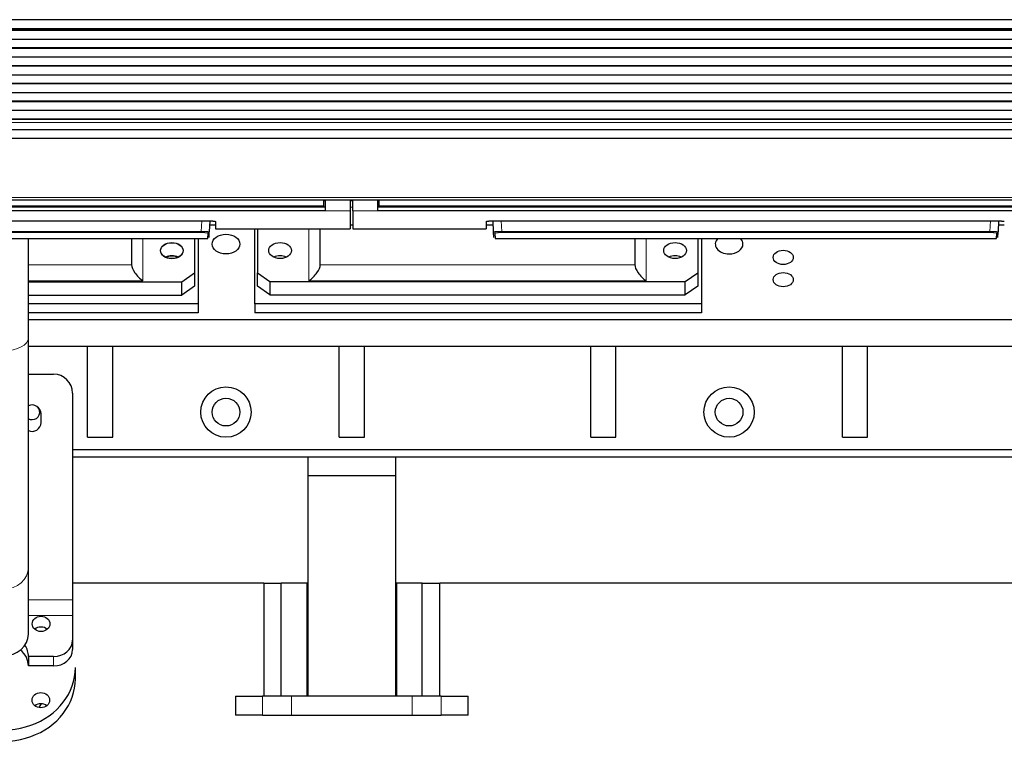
# Model space of a CAD drawing. Header units: inches. Extents: x 0 to 29700, y -16 to 21000.
# Tile 7 of 256: x 3993 to 4776, y 8065 to 8643. Entities that reach past the tile are written whole.
import ezdxf

# ---------------------------------------------------------------- set-up
doc = ezdxf.new("R2010")
doc.units = ezdxf.units.IN
doc.layers.add('1', color=7, linetype='Continuous', true_color=0xffffff)
doc.layers.add('254', color=7, linetype='Continuous', true_color=0xffffff)

msp = doc.modelspace()

# ---------------------------------------------------------------- linework, layer by layer
at = {"layer": '1', "color": 2, "linetype": 'Continuous', "lineweight": 25}
for p, q in [((4822.751, 8642.521), (3607.264, 8642.521)), ((4822.751, 8635.289), (3607.264, 8635.289)), ((3607.264, 8635.153), (4822.751, 8635.153)), ((4822.751, 8634.486), (3607.264, 8634.486)), ((4822.751, 8633.85), (3607.264, 8633.85)), ((4822.751, 8626.779), (3607.264, 8626.779)), ((4822.751, 8620.061), (3607.264, 8620.061)), ((4822.751, 8619.708), (3607.264, 8619.708)), ((4822.751, 8612.637), (3607.264, 8612.637)), ((4822.751, 8605.919), (3607.264, 8605.919)), ((4822.751, 8605.566), (3607.264, 8605.566)), ((4822.751, 8598.494), (3607.264, 8598.494)), ((4822.751, 8591.777), (3607.264, 8591.777)), ((4822.751, 8591.423), (3607.264, 8591.423)), ((4822.751, 8584.352), (3607.264, 8584.352)), ((4822.751, 8577.635), (3607.264, 8577.635)), ((4822.751, 8577.281), (3607.264, 8577.281)), ((4822.751, 8570.21), (3607.264, 8570.21)), ((4822.751, 8563.493), (3607.264, 8563.493)), ((4822.751, 8563.139), (3607.264, 8563.139)), ((4822.751, 8548.111), (3606.751, 8548.111)), ((4822.751, 8555.007), (3607.264, 8555.007)), ((3606.751, 8499.413), (4822.751, 8499.413)), ((3652.001, 8493.639), (4235.001, 8493.639)), ((4235.001, 8494.428), (4235.001, 8499.413)), ((4235.001, 8493.639), (4235.001, 8494.428)), ((4236.001, 8499.413), (4236.001, 8490.563)), ((4256.001, 8499.413), (4256.001, 8490.563)), ((4258.001, 8490.563), (4258.001, 8499.413)), ((4278.001, 8490.563), (4278.001, 8499.413)), ((4279.001, 8494.428), (4279.001, 8499.413)), ((4279.001, 8493.639), (4279.001, 8494.428)), ((4279.001, 8493.639), (4862.001, 8493.639)), ((4236.001, 8490.563), (3651.001, 8490.563)), ((4256.001, 8490.563), (4256.001, 8476.326)), ((4258.001, 8490.563), (4258.001, 8476.326)), ((4863.001, 8490.563), (4278.001, 8490.563)), ((3742.001, 8482.531), (4144.001, 8482.531)), ((4144.456, 8482.523), (4143.995, 8473.719)), ((4144.289, 8479.326), (4149.001, 8479.326)), ((4149.001, 8482.034), (4149.001, 8476.326)), ((4256.001, 8479.326), (4258.001, 8479.326)), ((4364.001, 8482.034), (4364.001, 8476.326)), ((4364.001, 8479.326), (4369.713, 8479.326)), ((4369.001, 8482.531), (4771.001, 8482.531)), ((4370.007, 8473.719), (4369.545, 8482.531)), ((4771.456, 8482.523), (4770.995, 8473.719)), ((4771.289, 8479.326), (4776.001, 8479.326)), ((4142.772, 8468.485), (4142.996, 8472.775)), ((4143.77, 8469.433), (4143.995, 8473.719)), ((4149.001, 8476.326), (4256.001, 8476.326)), ((4258.001, 8476.326), (4364.001, 8476.326)), ((4370.231, 8469.433), (4370.007, 8473.719)), ((4371.005, 8472.775), (4371.23, 8468.485)), ((4769.772, 8468.485), (4769.996, 8472.775)), ((4770.77, 8469.433), (4770.995, 8473.719)), ((3744.23, 8468.485), (4142.772, 8468.485)), ((4371.23, 8468.485), (4769.772, 8468.485))]:
    msp.add_line(p, q, dxfattribs=at)
at = {"layer": '1', "color": 110, "linetype": 'Continuous', "lineweight": 13}
for p, q in [((4822.751, 8560.865), (3607.264, 8560.865)), ((4822.751, 8501.147), (3606.751, 8501.147)), ((4236.001, 8498.439), (4234.995, 8498.439)), ((4258.001, 8498.439), (4256.001, 8498.439)), ((4279.006, 8498.439), (4278.001, 8498.439)), ((4256.001, 8490.563), (4236.001, 8490.563)), ((4278.001, 8490.563), (4258.001, 8490.563)), ((4137.529, 8474.199), (4137.966, 8482.531)), ((4376.036, 8482.531), (4376.472, 8474.199)), ((4764.529, 8474.199), (4764.966, 8482.531)), ((3749.472, 8474.199), (4137.529, 8474.199)), ((4137.529, 8473.256), (3749.472, 8473.256)), ((4137.529, 8474.199), (4137.529, 8473.256)), ((4376.472, 8474.199), (4376.472, 8473.256)), ((4376.472, 8474.199), (4764.529, 8474.199)), ((4764.529, 8473.256), (4376.472, 8473.256)), ((4764.529, 8474.199), (4764.529, 8473.256))]:
    msp.add_line(p, q, dxfattribs=at)
at = {"layer": '1', "color": 2, "linetype": 'Continuous', "lineweight": 25}
msp.add_ellipse((4142.996, 8473.771), major_axis=(0.999, -0.052), ratio=0.9964159, start_param=4.7645615, end_param=6.2831853, dxfattribs=at)
at = {"layer": '1', "color": 110, "linetype": 'Continuous', "lineweight": 13}
for centre, major_axis, start_param, end_param in [((4371.005, 8473.771), (0.999, 0.052), 3.1415927, 4.6602164), ((4769.996, 8473.771), (-0.999, 0.052), 1.6229689, 3.1415927)]:
    msp.add_ellipse(centre, major_axis=major_axis, ratio=0.9964159, start_param=start_param, end_param=end_param, dxfattribs=at)
at = {"layer": '1', "color": 2, "linetype": 'Continuous', "lineweight": 25}
for points in [[(4236.001, 8493.528), (3651.001, 8493.528)], [(4863.001, 8493.528), (4278.001, 8493.528)]]:
    msp.add_open_spline(points, degree=1, dxfattribs=at)
at = {"layer": '1', "color": 110, "linetype": 'Continuous', "lineweight": 13}
for points, degree in [([(4235.001, 8494.428), (3652.001, 8494.428)], 1), ([(4258.001, 8493.527), (4257.334, 8493.527), (4256.667, 8493.527), (4256.001, 8493.527)], 3), ([(4862.001, 8494.428), (4279.001, 8494.428)], 1)]:
    msp.add_open_spline(points, degree=degree, dxfattribs=at)
at = {"layer": '1', "color": 2, "linetype": 'Continuous', "lineweight": 25}
for points, knots in [([(4144.001, 8482.531), (4144.166, 8482.531), (4144.329, 8482.53), (4144.654, 8482.527), (4144.976, 8482.522), (4145.293, 8482.514), (4145.489, 8482.508), (4145.528, 8482.507), (4145.606, 8482.504), (4145.645, 8482.503), (4145.762, 8482.499), (4145.838, 8482.496), (4146.065, 8482.486), (4146.36, 8482.472), (4146.64, 8482.455), (4146.843, 8482.441), (4146.944, 8482.434), (4147.042, 8482.427), (4147.107, 8482.422), (4147.139, 8482.419), (4147.298, 8482.406), (4147.42, 8482.395), (4147.65, 8482.372), (4147.869, 8482.348), (4148.064, 8482.322), (4148.178, 8482.305), (4148.201, 8482.301), (4148.245, 8482.294), (4148.266, 8482.291), (4148.33, 8482.28), (4148.37, 8482.273), (4148.486, 8482.252), (4148.626, 8482.223), (4148.736, 8482.192), (4148.807, 8482.169), (4148.829, 8482.161), (4148.869, 8482.146), (4148.888, 8482.138), (4148.936, 8482.114), (4148.984, 8482.082), (4149.001, 8482.05), (4149.001, 8482.034)], [0, 0, 0, 0, 0.0625, 0.0625, 0.125, 0.1875, 0.1875, 0.203125, 0.203125, 0.21875, 0.21875, 0.25, 0.25, 0.3125, 0.375, 0.375, 0.40625, 0.421875, 0.421875, 0.4375, 0.4375, 0.5, 0.5, 0.5625, 0.625, 0.625, 0.640625, 0.640625, 0.65625, 0.65625, 0.6875, 0.6875, 0.75, 0.8125, 0.8125, 0.84375, 0.84375, 0.875, 0.875, 0.9375, 1, 1, 1, 1]), ([(4364.001, 8482.034), (4364.001, 8482.05), (4364.009, 8482.066), (4364.041, 8482.098), (4364.089, 8482.129), (4364.168, 8482.161), (4364.227, 8482.18), (4364.24, 8482.184), (4364.265, 8482.191), (4364.279, 8482.195), (4364.32, 8482.207), (4364.35, 8482.214), (4364.444, 8482.237), (4364.583, 8482.266), (4364.751, 8482.294), (4364.887, 8482.314), (4364.934, 8482.321), (4365.007, 8482.331), (4365.032, 8482.334), (4365.082, 8482.34), (4365.108, 8482.344), (4365.239, 8482.36), (4365.349, 8482.372), (4365.579, 8482.395), (4365.82, 8482.417), (4366.082, 8482.436), (4366.253, 8482.448), (4366.287, 8482.45), (4366.357, 8482.455), (4366.392, 8482.457), (4366.498, 8482.463), (4366.569, 8482.467), (4366.786, 8482.479), (4367.08, 8482.493), (4367.387, 8482.504), (4367.621, 8482.511), (4367.7, 8482.514), (4367.86, 8482.518), (4367.94, 8482.52), (4368.183, 8482.524), (4368.507, 8482.529), (4368.836, 8482.531), (4369.001, 8482.531)], [0, 0, 0, 0, 0.0625, 0.0625, 0.125, 0.1875, 0.1875, 0.203125, 0.203125, 0.21875, 0.21875, 0.25, 0.25, 0.3125, 0.375, 0.375, 0.40625, 0.40625, 0.421875, 0.421875, 0.4375, 0.4375, 0.5, 0.5, 0.5625, 0.625, 0.625, 0.640625, 0.640625, 0.65625, 0.65625, 0.6875, 0.6875, 0.75, 0.8125, 0.8125, 0.84375, 0.84375, 0.875, 0.875, 0.9375, 1, 1, 1, 1]), ([(4771.001, 8482.531), (4771.166, 8482.531), (4771.329, 8482.53), (4771.654, 8482.527), (4771.976, 8482.522), (4772.293, 8482.514), (4772.489, 8482.508), (4772.528, 8482.507), (4772.606, 8482.504), (4772.645, 8482.503), (4772.762, 8482.499), (4772.838, 8482.496), (4773.065, 8482.486), (4773.36, 8482.472), (4773.64, 8482.455), (4773.843, 8482.441), (4773.944, 8482.434), (4774.042, 8482.427), (4774.107, 8482.422), (4774.139, 8482.419), (4774.298, 8482.406), (4774.42, 8482.395), (4774.65, 8482.372), (4774.869, 8482.348), (4775.064, 8482.322), (4775.178, 8482.305), (4775.201, 8482.301), (4775.245, 8482.294), (4775.266, 8482.291), (4775.33, 8482.28), (4775.37, 8482.273), (4775.486, 8482.252), (4775.626, 8482.223), (4775.736, 8482.192), (4775.807, 8482.169), (4775.829, 8482.161), (4775.869, 8482.146), (4775.888, 8482.138), (4775.936, 8482.114), (4775.984, 8482.082), (4776.001, 8482.05), (4776.001, 8482.034)], [0, 0, 0, 0, 0.0625, 0.0625, 0.125, 0.1875, 0.1875, 0.203125, 0.203125, 0.21875, 0.21875, 0.25, 0.25, 0.3125, 0.375, 0.375, 0.40625, 0.421875, 0.421875, 0.4375, 0.4375, 0.5, 0.5, 0.5625, 0.625, 0.625, 0.640625, 0.640625, 0.65625, 0.65625, 0.6875, 0.6875, 0.75, 0.8125, 0.8125, 0.84375, 0.84375, 0.875, 0.875, 0.9375, 1, 1, 1, 1])]:
    msp.add_open_spline(points, degree=3, knots=knots, dxfattribs=at)
at = {"layer": '1', "color": 110, "linetype": 'Continuous', "lineweight": 13}
for points, knots in [([(4143.995, 8473.719), (4143.996, 8473.732), (4143.976, 8473.76), (4143.915, 8473.788), (4143.864, 8473.805), (4143.853, 8473.808), (4143.83, 8473.815), (4143.794, 8473.826), (4143.752, 8473.836), (4143.661, 8473.857), (4143.52, 8473.884), (4143.341, 8473.91), (4143.192, 8473.93), (4143.14, 8473.937), (4143.058, 8473.946), (4143.03, 8473.95), (4142.974, 8473.956), (4142.945, 8473.959), (4142.798, 8473.975), (4142.547, 8474), (4142.264, 8474.023), (4142.041, 8474.04), (4141.964, 8474.045), (4141.846, 8474.053), (4141.806, 8474.056), (4141.726, 8474.061), (4141.685, 8474.064), (4141.478, 8474.077), (4141.308, 8474.087), (4140.956, 8474.106), (4140.775, 8474.115), (4140.402, 8474.131), (4140.21, 8474.139), (4139.964, 8474.148), (4139.914, 8474.149), (4139.814, 8474.153), (4139.764, 8474.154), (4139.613, 8474.159), (4139.512, 8474.162), (4139.207, 8474.171), (4138.796, 8474.181), (4138.378, 8474.189), (4137.956, 8474.195), (4137.744, 8474.198), (4137.529, 8474.199)], [0, 0, 0, 0, 0.0625, 0.125, 0.125, 0.140625, 0.140625, 0.15625, 0.1875, 0.1875, 0.25, 0.3125, 0.3125, 0.34375, 0.34375, 0.359375, 0.359375, 0.375, 0.375, 0.4375, 0.5, 0.5, 0.53125, 0.53125, 0.546875, 0.546875, 0.5625, 0.5625, 0.625, 0.625, 0.6875, 0.6875, 0.75, 0.75, 0.765625, 0.765625, 0.78125, 0.78125, 0.8125, 0.8125, 0.875, 0.9375, 0.9375, 1, 1, 1, 1]), ([(4137.529, 8473.256), (4137.62, 8473.256), (4137.711, 8473.255), (4137.892, 8473.255), (4137.982, 8473.254), (4138.251, 8473.252), (4138.605, 8473.247), (4138.954, 8473.239), (4139.212, 8473.232), (4139.298, 8473.229), (4139.426, 8473.225), (4139.468, 8473.224), (4139.553, 8473.221), (4139.595, 8473.219), (4139.803, 8473.212), (4139.966, 8473.205), (4140.281, 8473.19), (4140.434, 8473.181), (4140.732, 8473.164), (4140.876, 8473.154), (4141.05, 8473.141), (4141.085, 8473.139), (4141.153, 8473.133), (4141.254, 8473.125), (4141.351, 8473.117), (4141.54, 8473.1), (4141.778, 8473.077), (4141.99, 8473.051), (4142.114, 8473.035), (4142.138, 8473.032), (4142.186, 8473.025), (4142.209, 8473.022), (4142.278, 8473.011), (4142.322, 8473.004), (4142.448, 8472.984), (4142.598, 8472.955), (4142.717, 8472.926), (4142.793, 8472.904), (4142.817, 8472.897), (4142.849, 8472.885), (4142.859, 8472.882), (4142.878, 8472.874), (4142.887, 8472.87), (4142.93, 8472.851), (4142.981, 8472.821), (4142.997, 8472.79), (4142.996, 8472.775)], [0, 0, 0, 0, 0.03125, 0.03125, 0.0625, 0.0625, 0.125, 0.1875, 0.1875, 0.21875, 0.21875, 0.234375, 0.234375, 0.25, 0.25, 0.3125, 0.3125, 0.375, 0.375, 0.4375, 0.4375, 0.453125, 0.453125, 0.46875, 0.5, 0.5, 0.5625, 0.625, 0.625, 0.640625, 0.640625, 0.65625, 0.65625, 0.6875, 0.6875, 0.75, 0.8125, 0.8125, 0.84375, 0.84375, 0.859375, 0.859375, 0.875, 0.875, 0.9375, 1, 1, 1, 1]), ([(4376.472, 8474.199), (4376.258, 8474.198), (4375.83, 8474.193), (4375.407, 8474.185), (4375.145, 8474.179), (4375.092, 8474.178), (4374.988, 8474.176), (4374.832, 8474.172), (4374.678, 8474.168), (4374.374, 8474.159), (4373.976, 8474.146), (4373.593, 8474.131), (4373.359, 8474.12), (4373.312, 8474.118), (4373.219, 8474.114), (4373.173, 8474.112), (4373.035, 8474.105), (4372.945, 8474.1), (4372.681, 8474.086), (4372.342, 8474.067), (4372.03, 8474.045), (4371.807, 8474.028), (4371.734, 8474.022), (4371.627, 8474.014), (4371.592, 8474.011), (4371.523, 8474.005), (4371.488, 8474.002), (4371.32, 8473.987), (4371.195, 8473.974), (4370.962, 8473.949), (4370.747, 8473.923), (4370.568, 8473.897), (4370.468, 8473.88), (4370.448, 8473.876), (4370.41, 8473.869), (4370.392, 8473.866), (4370.339, 8473.856), (4370.306, 8473.849), (4370.216, 8473.828), (4370.115, 8473.801), (4370.055, 8473.773), (4370.016, 8473.746), (4370.006, 8473.732), (4370.007, 8473.719)], [0, 0, 0, 0, 0.0625, 0.125, 0.125, 0.140625, 0.140625, 0.15625, 0.1875, 0.1875, 0.25, 0.3125, 0.3125, 0.328125, 0.328125, 0.34375, 0.34375, 0.375, 0.375, 0.4375, 0.5, 0.5, 0.53125, 0.53125, 0.546875, 0.546875, 0.5625, 0.5625, 0.625, 0.625, 0.6875, 0.75, 0.75, 0.765625, 0.765625, 0.78125, 0.78125, 0.8125, 0.8125, 0.875, 0.9375, 0.9375, 1, 1, 1, 1]), ([(4376.472, 8473.256), (4376.291, 8473.256), (4375.929, 8473.254), (4375.57, 8473.249), (4375.347, 8473.245), (4375.303, 8473.244), (4375.215, 8473.243), (4375.171, 8473.242), (4375.039, 8473.239), (4374.952, 8473.236), (4374.695, 8473.229), (4374.358, 8473.218), (4374.033, 8473.205), (4373.835, 8473.195), (4373.795, 8473.193), (4373.717, 8473.189), (4373.678, 8473.187), (4373.561, 8473.181), (4373.485, 8473.177), (4373.261, 8473.163), (4372.975, 8473.144), (4372.711, 8473.123), (4372.522, 8473.106), (4372.43, 8473.097), (4372.341, 8473.088), (4372.282, 8473.082), (4372.253, 8473.079), (4372.111, 8473.063), (4372.005, 8473.051), (4371.809, 8473.024), (4371.628, 8472.998), (4371.477, 8472.969), (4371.393, 8472.951), (4371.376, 8472.948), (4371.344, 8472.94), (4371.329, 8472.937), (4371.284, 8472.926), (4371.256, 8472.918), (4371.18, 8472.896), (4371.096, 8472.866), (4371.046, 8472.836), (4371.021, 8472.813), (4371.012, 8472.802), (4371.007, 8472.79), (4371.005, 8472.782), (4371.005, 8472.778), (4371.005, 8472.775)], [0, 0, 0, 0, 0.0625, 0.125, 0.125, 0.140625, 0.140625, 0.15625, 0.15625, 0.1875, 0.1875, 0.25, 0.3125, 0.3125, 0.328125, 0.328125, 0.34375, 0.34375, 0.375, 0.375, 0.4375, 0.5, 0.5, 0.53125, 0.546875, 0.546875, 0.5625, 0.5625, 0.625, 0.625, 0.6875, 0.75, 0.75, 0.765625, 0.765625, 0.78125, 0.78125, 0.8125, 0.8125, 0.875, 0.9375, 0.9375, 0.96875, 0.984375, 0.984375, 1, 1, 1, 1]), ([(4770.995, 8473.719), (4770.996, 8473.732), (4770.976, 8473.76), (4770.915, 8473.788), (4770.864, 8473.805), (4770.853, 8473.808), (4770.83, 8473.815), (4770.794, 8473.826), (4770.752, 8473.836), (4770.661, 8473.857), (4770.52, 8473.884), (4770.341, 8473.91), (4770.192, 8473.93), (4770.14, 8473.937), (4770.058, 8473.946), (4770.03, 8473.95), (4769.974, 8473.956), (4769.945, 8473.959), (4769.798, 8473.975), (4769.547, 8474), (4769.264, 8474.023), (4769.041, 8474.04), (4768.964, 8474.045), (4768.846, 8474.053), (4768.806, 8474.056), (4768.726, 8474.061), (4768.685, 8474.064), (4768.478, 8474.077), (4768.308, 8474.087), (4767.956, 8474.106), (4767.775, 8474.115), (4767.402, 8474.131), (4767.21, 8474.139), (4766.964, 8474.148), (4766.914, 8474.149), (4766.814, 8474.153), (4766.764, 8474.154), (4766.613, 8474.159), (4766.512, 8474.162), (4766.207, 8474.171), (4765.796, 8474.181), (4765.378, 8474.189), (4764.956, 8474.195), (4764.744, 8474.198), (4764.529, 8474.199)], [0, 0, 0, 0, 0.0625, 0.125, 0.125, 0.140625, 0.140625, 0.15625, 0.1875, 0.1875, 0.25, 0.3125, 0.3125, 0.34375, 0.34375, 0.359375, 0.359375, 0.375, 0.375, 0.4375, 0.5, 0.5, 0.53125, 0.53125, 0.546875, 0.546875, 0.5625, 0.5625, 0.625, 0.625, 0.6875, 0.6875, 0.75, 0.75, 0.765625, 0.765625, 0.78125, 0.78125, 0.8125, 0.8125, 0.875, 0.9375, 0.9375, 1, 1, 1, 1]), ([(4764.529, 8473.256), (4764.62, 8473.256), (4764.711, 8473.255), (4764.892, 8473.255), (4764.982, 8473.254), (4765.251, 8473.252), (4765.605, 8473.247), (4765.954, 8473.239), (4766.212, 8473.232), (4766.298, 8473.229), (4766.426, 8473.225), (4766.468, 8473.224), (4766.553, 8473.221), (4766.595, 8473.219), (4766.803, 8473.212), (4766.966, 8473.205), (4767.281, 8473.19), (4767.434, 8473.181), (4767.732, 8473.164), (4767.876, 8473.154), (4768.05, 8473.141), (4768.085, 8473.139), (4768.153, 8473.133), (4768.254, 8473.125), (4768.351, 8473.117), (4768.54, 8473.1), (4768.778, 8473.077), (4768.99, 8473.051), (4769.114, 8473.035), (4769.138, 8473.032), (4769.186, 8473.025), (4769.209, 8473.022), (4769.278, 8473.011), (4769.322, 8473.004), (4769.448, 8472.984), (4769.598, 8472.955), (4769.717, 8472.926), (4769.793, 8472.904), (4769.817, 8472.897), (4769.849, 8472.885), (4769.859, 8472.882), (4769.878, 8472.874), (4769.887, 8472.87), (4769.93, 8472.851), (4769.981, 8472.821), (4769.997, 8472.79), (4769.996, 8472.775)], [0, 0, 0, 0, 0.03125, 0.03125, 0.0625, 0.0625, 0.125, 0.1875, 0.1875, 0.21875, 0.21875, 0.234375, 0.234375, 0.25, 0.25, 0.3125, 0.3125, 0.375, 0.375, 0.4375, 0.4375, 0.453125, 0.453125, 0.46875, 0.5, 0.5, 0.5625, 0.625, 0.625, 0.640625, 0.640625, 0.65625, 0.65625, 0.6875, 0.6875, 0.75, 0.8125, 0.8125, 0.84375, 0.84375, 0.859375, 0.859375, 0.875, 0.875, 0.9375, 1, 1, 1, 1])]:
    msp.add_open_spline(points, degree=3, knots=knots, dxfattribs=at)
at = {"layer": '254', "color": 2, "linetype": 'Continuous', "lineweight": 25}
for p, q in [((4180.251, 8416.561), (4180.251, 8476.327)), ((4182.251, 8476.327), (4182.251, 8441.31)), ((4232.251, 8447.674), (4232.251, 8476.325)), ((4082.251, 8468.486), (4082.251, 8447.521)), ((4132.251, 8468.487), (4132.251, 8441.31)), ((4135.251, 8468.488), (4135.251, 8416.561)), ((4482.251, 8468.486), (4482.251, 8447.674)), ((4532.251, 8468.487), (4532.251, 8441.31)), ((4535.251, 8468.488), (4535.251, 8416.561)), ((4122.251, 8434.086), (4132.251, 8441.157)), ((4132.251, 8441.31), (4132.251, 8441.234)), ((4132.251, 8441.235), (4132.251, 8441.157)), ((4132.251, 8441.157), (4132.251, 8430.551)), ((4182.251, 8441.31), (4192.251, 8434.239)), ((4182.251, 8430.704), (4182.251, 8441.31)), ((4522.251, 8434.239), (4532.251, 8441.31)), ((4532.251, 8441.31), (4532.251, 8430.704)), ((4000.249, 8434.086), (4122.251, 8434.086)), ((4122.251, 8423.48), (4122.251, 8434.086)), ((4132.251, 8430.551), (4122.251, 8423.48)), ((4192.251, 8423.632), (4182.251, 8430.704)), ((4192.251, 8434.239), (4522.251, 8434.239)), ((4192.251, 8434.239), (4192.251, 8423.632)), ((4522.251, 8423.632), (4522.251, 8434.239)), ((4532.251, 8430.704), (4522.251, 8423.632)), ((4000.249, 8423.48), (4122.251, 8423.48)), ((4192.251, 8423.632), (4522.251, 8423.632)), ((4135.251, 8416.561), (4000.245, 8416.561)), ((4135.251, 8416.561), (4135.251, 8409.49)), ((4535.251, 8416.561), (4180.251, 8416.561)), ((4180.251, 8416.561), (4180.251, 8409.49)), ((4535.251, 8416.561), (4535.251, 8409.49)), ((4135.251, 8409.49), (4000.245, 8409.49)), ((4535.251, 8409.49), (4180.251, 8409.49)), ((5342.251, 8403.989), (4000.269, 8403.989)), ((5342.251, 8403.989), (4000.269, 8403.989)), ((5342.251, 8382.776), (4000.269, 8382.776)), ((5342.251, 8382.776), (4000.269, 8382.776)), ((4047.251, 8310.493), (4047.251, 8382.775)), ((4047.251, 8310.493), (4047.251, 8382.775)), ((4067.251, 8310.493), (4067.251, 8382.775)), ((4067.251, 8310.493), (4067.251, 8382.775)), ((4247.251, 8310.493), (4247.251, 8382.775)), ((4247.251, 8310.493), (4247.251, 8382.775)), ((4267.251, 8310.493), (4267.251, 8382.775)), ((4267.251, 8310.493), (4267.251, 8382.775)), ((4447.251, 8310.493), (4447.251, 8382.775)), ((4447.251, 8310.493), (4447.251, 8382.775)), ((4467.251, 8310.493), (4467.251, 8382.775)), ((4467.251, 8310.493), (4467.251, 8382.775)), ((4647.251, 8310.493), (4647.251, 8382.775)), ((4647.251, 8310.493), (4647.251, 8382.775)), ((4667.251, 8310.493), (4667.251, 8382.775)), ((4667.251, 8310.493), (4667.251, 8382.775)), ((4000.25, 8360.67), (4020.251, 8360.67)), ((4035.251, 8345.67), (4035.251, 8181.369)), ((4010.251, 8322.17), (4010.251, 8329.17)), ((4047.251, 8310.493), (4067.251, 8310.493)), ((4047.251, 8310.493), (4067.251, 8310.493)), ((4247.251, 8310.493), (4267.251, 8310.493)), ((4247.251, 8310.493), (4267.251, 8310.493)), ((4447.251, 8310.493), (4467.251, 8310.493)), ((4447.251, 8310.493), (4467.251, 8310.493)), ((4647.251, 8310.493), (4667.251, 8310.493)), ((4647.251, 8310.493), (4667.251, 8310.493)), ((5362.251, 8300.493), (4035.258, 8300.493)), ((5362.251, 8300.493), (4035.258, 8300.493)), ((7221.134, 8294.562), (4035.326, 8294.562)), ((4222.251, 8294.563), (4222.251, 8279.827)), ((4292.251, 8279.827), (4292.251, 8294.563)), ((4292.251, 8279.827), (4222.251, 8279.827)), ((4222.251, 8279.827), (4222.251, 8104.562)), ((4292.251, 8104.562), (4292.251, 8279.827)), ((4000.211, 8154.018), (4000.229, 8207.009)), ((4187.35, 8194.562), (4035.33, 8194.562)), ((4187.251, 8194.562), (4187.251, 8104.562)), ((4187.251, 8194.562), (4201.251, 8194.562)), ((4221.751, 8194.562), (4201.251, 8194.562)), ((4201.251, 8104.562), (4201.251, 8194.562)), ((4222.251, 8194.562), (4221.751, 8194.562)), ((4221.751, 8104.562), (4221.751, 8194.562)), ((4222.265, 8194.562), (4221.786, 8194.562)), ((4292.751, 8194.562), (4292.25, 8194.562)), ((4292.816, 8194.562), (4292.336, 8194.562)), ((4313.251, 8194.562), (4292.751, 8194.562)), ((4292.751, 8194.562), (4292.751, 8104.562)), ((4313.251, 8194.562), (4327.251, 8194.562)), ((4313.251, 8104.562), (4313.251, 8194.562)), ((4327.251, 8104.562), (4327.251, 8194.562)), ((7197.638, 8194.562), (4327.252, 8194.562)), ((4035.251, 8181.369), (4035.251, 8168.869)), ((4035.251, 8168.869), (4035.251, 8149.122)), ((4000.211, 8154.018), (4000.211, 8154.019)), ((4035.251, 8149.122), (4035.251, 8141.622)), ((4000.251, 8136.132), (4000.251, 8128.632)), ((4020.251, 8136.132), (4000.251, 8136.132)), ((4020.251, 8128.632), (4000.251, 8128.632)), ((4037.532, 8118.516), (4037.535, 8127.489)), ((4037.535, 8127.489), (4037.535, 8127.492)), ((4164.762, 8104.562), (4164.762, 8089.562)), ((4164.762, 8104.562), (4186.207, 8104.562)), ((4209.251, 8104.562), (4186.207, 8104.562)), ((4305.251, 8104.562), (4209.251, 8104.562)), ((4328.295, 8104.562), (4305.251, 8104.562)), ((4328.295, 8104.562), (4349.74, 8104.562)), ((4349.74, 8089.562), (4349.74, 8104.562)), ((4186.207, 8089.562), (4164.762, 8089.562)), ((4186.207, 8089.562), (4209.251, 8089.562)), ((4209.251, 8089.562), (4305.251, 8089.562)), ((4305.251, 8089.562), (4328.295, 8089.562)), ((4349.74, 8089.562), (4328.295, 8089.562))]:
    msp.add_line(p, q, dxfattribs=at)
at = {"layer": '254', "color": 110, "linetype": 'Continuous', "lineweight": 13}
for p, q in [((4223.251, 8434.946), (4223.251, 8476.326)), ((4091.251, 8468.487), (4091.251, 8434.946)), ((4491.251, 8468.487), (4491.251, 8434.946)), ((4000.251, 8447.521), (4082.251, 8447.521)), ((4232.251, 8447.674), (4482.251, 8447.674)), ((4091.251, 8434.946), (4000.248, 8434.946)), ((4491.251, 8434.946), (4223.251, 8434.946)), ((4000.229, 8207.009), (4000.228, 8207.073)), ((4035.251, 8181.369), (4000.218, 8181.369)), ((4000.214, 8168.869), (4035.251, 8168.869)), ((4020.251, 8136.132), (4020.251, 8128.632)), ((4186.207, 8104.562), (4186.207, 8089.562)), ((4209.251, 8104.562), (4209.251, 8089.562)), ((4305.251, 8089.562), (4305.251, 8104.562)), ((4328.295, 8104.562), (4328.295, 8089.562))]:
    msp.add_line(p, q, dxfattribs=at)
at = {"layer": '254', "color": 2, "linetype": 'Continuous', "lineweight": 25}
for centre, radius in [((4157.251, 8330.493), 20), ((4157.251, 8330.493), 20), ((4557.251, 8330.493), 20), ((4557.251, 8330.493), 20), ((4157.251, 8330.493), 11), ((4157.251, 8330.493), 11), ((4557.251, 8330.493), 11), ((4557.251, 8330.493), 11)]:
    msp.add_circle(centre, radius, dxfattribs=at)
for centre, radius, start, end in [((4020.251, 8345.67), 15, 0, 90), ((4003.251, 8329.17), 7, 0, 115.467187), ((4003.251, 8330.493), 6, 270, 45.1125), ((4003.251, 8330.493), 6, 270, 45.1125), ((4003.251, 8330.493), 6, 239.4, 270), ((4003.251, 8330.493), 6, 239.4, 270), ((4003.251, 8322.17), 7, 244.178438, 0)]:
    msp.add_arc(centre, radius, start, end, dxfattribs=at)
for centre, major_axis, ratio in [((4157.251, 8464.093), (-11, 0), 0.7071068), ((4157.251, 8464.093), (-11, 0), 0.7071068), ((4114.251, 8458.988), (-9, 0), 0.7071068), ((4114.251, 8458.835), (-9, 0), 0.7071068), ((4200.251, 8458.988), (-9, 0), 0.7071068), ((4514.251, 8458.988), (-9, 0), 0.7071068), ((4600.251, 8453.486), (-8, 0), 0.7071068), ((4600.251, 8453.486), (-8, 0), 0.7071068), ((4600.251, 8435.809), (-8, 0), 0.7071068), ((4600.251, 8435.809), (-8, 0), 0.7071068), ((4010.251, 8162.113), (-7, 0), 0.8660254), ((4010.086, 8101.454), (-7, 0.002), 0.8668671)]:
    msp.add_ellipse(centre, major_axis=major_axis, ratio=ratio, dxfattribs=at)
for centre, major_axis, ratio, start_param, end_param in [((4557.251, 8464.093), (11, 0), 0.7071068, 2.5414503, 4.712389), ((4557.251, 8464.093), (11, 0), 0.7071068, 2.5414503, 4.712389), ((4557.251, 8464.093), (11, 0), 0.7071068, 4.712389, 6.2831853), ((4557.251, 8464.093), (11, 0), 0.7071068, 4.712389, 6.2831853), ((4557.251, 8464.093), (11, 0), 0.7071068, 0, 0.6001424), ((4557.251, 8464.093), (11, 0), 0.7071068, 0, 0.6001424), ((4114.251, 8448.381), (9, 0), 0.7071068, 1.5707963, 2.156507), ((4114.251, 8448.228), (9, 0), 0.7071068, 1.5707963, 2.1344177), ((4114.251, 8448.381), (9, 0), 0.7071068, 0.9850856, 1.5707963), ((4114.251, 8448.228), (9, 0), 0.7071068, 1.007175, 1.5707963), ((4200.251, 8448.381), (9, 0), 0.7071068, 1.5707963, 2.156507), ((4200.251, 8448.381), (9, 0), 0.7071068, 0.9850856, 1.5707963), ((4514.251, 8448.381), (9, 0), 0.7071068, 1.5707963, 2.156507), ((4514.251, 8448.381), (9, 0), 0.7071068, 0.9850856, 1.5707963), ((4091.251, 8441.31), (8.315, -8.315), 0.4142136, 3.5342917, 5.1050881), ((4223.251, 8441.31), (-8.315, -8.315), 0.4142136, 1.1780972, 2.7488936), ((4491.251, 8441.31), (8.315, -8.315), 0.4142136, 3.5342917, 5.1050881), ((4010.088, 8153.556), (-7, 0.002), 0.8668671, 3.9086821, 5.4838963), ((3980.211, 8154.025), (20, -0.007), 0.8668671, 3.1418367, 6.2831853), ((4020.251, 8149.122), (15, 0), 0.8660254, 4.712389, 6.2831853), ((3980.251, 8128.632), (-20, 0), 0.8660254, 3.1415927, 3.9651808), ((3980.251, 8136.132), (-20, 0), 0.8660254, 3.1415927, 3.6859718), ((4020.251, 8141.622), (15, 0), 0.8660254, 4.712389, 6.2831853), ((3980.035, 8127.509), (57.5, -0.019), 0.8668671, 3.9272372, 6.2831853), ((3980.032, 8118.535), (-57.5, 0.019), 0.8668671, 0.7856445, 3.1416427), ((4010.083, 8092.48), (7, -0.002), 0.8668671, 0.8321794, 2.3093169), ((3980.03, 8111.555), (-34, 0.011), 0.8668671, 2.5672197, 2.6844404)]:
    msp.add_ellipse(centre, major_axis=major_axis, ratio=ratio, start_param=start_param, end_param=end_param, dxfattribs=at)
at = {"layer": '254', "color": 110, "linetype": 'Continuous', "lineweight": 13}
for centre, major_axis, ratio, start_param, end_param in [((3980.251, 8389.397), (20, 0), 0.5021044, 3.1415927, 6.2827926), ((3980.229, 8207.016), (20, -0.007), 0.8668671, 3.1418367, 6.2831853)]:
    msp.add_ellipse(centre, major_axis=major_axis, ratio=ratio, start_param=start_param, end_param=end_param, dxfattribs=at)
at = {"layer": '254', "color": 2, "linetype": 'Continuous', "lineweight": 25}
msp.add_open_spline([(4000.251, 8389.397), (4000.251, 8468.485)], degree=1, dxfattribs=at)
msp.add_open_spline([(4000.229, 8207.009), (4000.232, 8217.896), (4000.239, 8241.979), (4000.246, 8285.143), (4000.25, 8334.426), (4000.251, 8370.538), (4000.251, 8389.397)], degree=3, knots=[0, 0, 0, 0, 0.24893, 0.5000012, 0.7510719, 1, 1, 1, 1], dxfattribs=at)

doc.saveas('drawing.dxf')
